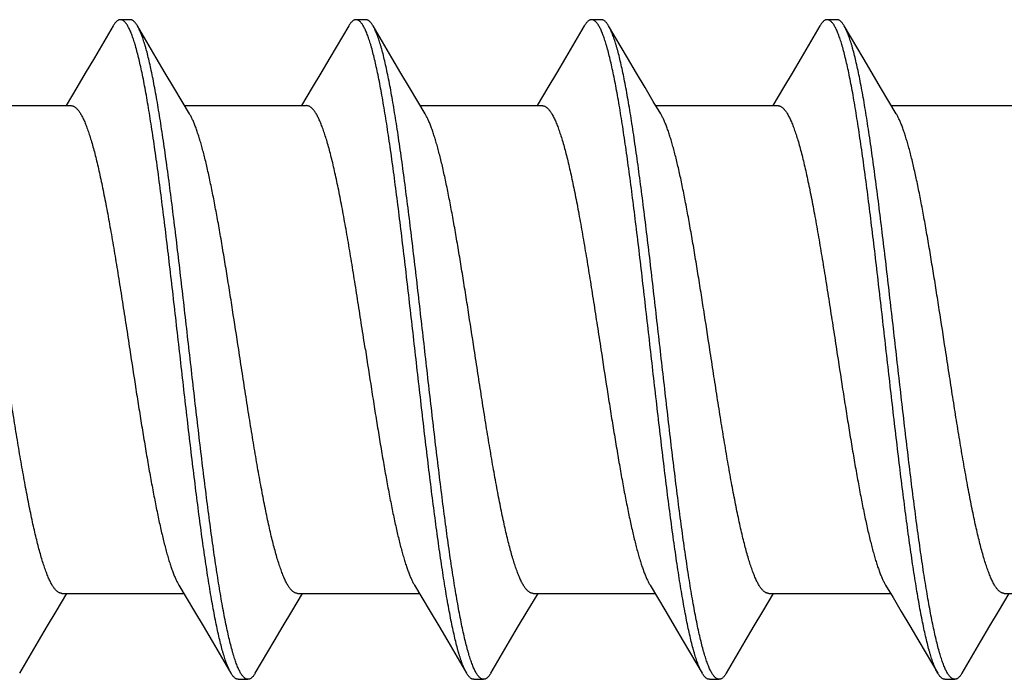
# Model space of a CAD drawing. Header units: feet. Extents: x -114 to 1432, y 355 to 669.
# Tile 88 of 195: x 175.556 to 176.123, y 485.969 to 486.348. Entities that reach past the tile are written whole.
import ezdxf

# ---------------------------------------------------------------- set-up
doc = ezdxf.new("R2010")
doc.units = ezdxf.units.FT
doc.header["$MEASUREMENT"] = 0
doc.layers.add('-HARDWARE', color=7, linetype='Continuous')

# ---------------------------------------------------------------- blocks, each defined once
blk = doc.blocks.new('2.5IN_LAGSCREW')
at = {"layer": '-HARDWARE', "color": 7}
for p, q in [((1219.80236, 512.07626), (1219.79675, 512.07626)), ((1219.81737, 512.05435), (1219.80656, 512.07268)), ((1219.93795, 512.07626), (1219.93234, 512.07626)), ((1219.95296, 512.05435), (1219.94215, 512.07268)), ((1220.07354, 512.07626), (1220.06792, 512.07626)), ((1220.08855, 512.05435), (1220.07773, 512.07268)), ((1220.20913, 512.07626), (1220.20351, 512.07626)), ((1220.22413, 512.05435), (1220.21332, 512.07268)), ((1219.77158, 512.03719), (1219.76541, 512.02684)), ((1219.90717, 512.03719), (1219.901, 512.02684)), ((1220.04276, 512.03719), (1220.03659, 512.02684)), ((1220.17835, 512.03719), (1220.17218, 512.02684)), ((1219.6981, 512.02684), (1219.76821, 512.02684)), ((1219.83369, 512.02684), (1219.9038, 512.02684)), ((1219.96928, 512.02684), (1220.03939, 512.02684)), ((1220.10487, 512.02684), (1220.17498, 512.02684)), ((1220.24046, 512.02684), (1220.31057, 512.02684)), ((1219.75971, 511.73578), (1219.7659, 511.74617)), ((1219.7631, 511.74617), (1219.83321, 511.74617)), ((1219.8953, 511.73578), (1219.90148, 511.74617)), ((1219.89869, 511.74617), (1219.9688, 511.74617)), ((1220.03089, 511.73578), (1220.03707, 511.74617)), ((1220.03428, 511.74617), (1220.10439, 511.74617)), ((1220.16648, 511.73578), (1220.17266, 511.74617)), ((1220.16987, 511.74617), (1220.23998, 511.74617)), ((1220.30207, 511.73578), (1220.30825, 511.74617)), ((1220.30546, 511.74617), (1220.37557, 511.74617)), ((1219.84951, 511.71869), (1219.86034, 511.70032)), ((1219.9851, 511.71869), (1219.99593, 511.70032)), ((1220.12069, 511.71869), (1220.13152, 511.70032)), ((1220.25628, 511.71869), (1220.26711, 511.70032)), ((1219.86454, 511.69674), (1219.87015, 511.69674)), ((1220.00013, 511.69674), (1220.00574, 511.69674)), ((1220.13572, 511.69674), (1220.14133, 511.69674)), ((1220.27131, 511.69674), (1220.27692, 511.69674))]:
    blk.add_line(p, q, dxfattribs=at)
for points in [[(1219.79255, 512.07268), (1219.78172, 512.05431), (1219.77653, 512.04555), (1219.77158, 512.03719)], [(1219.92814, 512.07268), (1219.91731, 512.05431), (1219.91212, 512.04555), (1219.90717, 512.03719)], [(1220.06373, 512.07268), (1220.0529, 512.05431), (1220.04771, 512.04555), (1220.04276, 512.03719)], [(1220.19932, 512.07268), (1220.18849, 512.05431), (1220.1833, 512.04555), (1220.17835, 512.03719)], [(1219.83651, 512.02211), (1219.83224, 512.02927), (1219.82751, 512.03723), (1219.82255, 512.04558), (1219.81737, 512.05435)], [(1219.9721, 512.02211), (1219.96783, 512.02927), (1219.9631, 512.03723), (1219.95814, 512.04558), (1219.95296, 512.05435)], [(1220.10769, 512.02211), (1220.10341, 512.02927), (1220.09869, 512.03723), (1220.09373, 512.04558), (1220.08855, 512.05435)], [(1220.24328, 512.02211), (1220.239, 512.02927), (1220.23428, 512.03723), (1220.22932, 512.04558), (1220.22413, 512.05435)], [(1219.83039, 511.75089), (1219.83464, 511.74376), (1219.83937, 511.73581), (1219.84433, 511.72745), (1219.84951, 511.71869)], [(1219.96598, 511.75089), (1219.97023, 511.74376), (1219.97496, 511.73581), (1219.97992, 511.72745), (1219.9851, 511.71869)], [(1220.10157, 511.75089), (1220.10582, 511.74376), (1220.11055, 511.73581), (1220.11551, 511.72745), (1220.12069, 511.71869)], [(1220.23716, 511.75089), (1220.24141, 511.74376), (1220.24614, 511.73581), (1220.2511, 511.72745), (1220.25628, 511.71869)], [(1219.73876, 511.70032), (1219.74957, 511.71866), (1219.75476, 511.72742), (1219.75971, 511.73578)], [(1219.87435, 511.70032), (1219.88516, 511.71866), (1219.89034, 511.72742), (1219.8953, 511.73578)], [(1220.00994, 511.70032), (1220.02075, 511.71866), (1220.02593, 511.72742), (1220.03089, 511.73578)], [(1220.14553, 511.70032), (1220.15634, 511.71866), (1220.16152, 511.72742), (1220.16648, 511.73578)], [(1220.28112, 511.70032), (1220.29193, 511.71866), (1220.29711, 511.72742), (1220.30207, 511.73578)]]:
    blk.add_lwpolyline(points, dxfattribs=at)
for points, knots in [([(1219.79675, 512.07626), (1219.79666, 512.07626), (1219.79648, 512.07625), (1219.79622, 512.07621), (1219.79595, 512.07614), (1219.7956, 512.076), (1219.79515, 512.07576), (1219.79462, 512.07536), (1219.79409, 512.07485), (1219.79357, 512.07423), (1219.79305, 512.0735), (1219.79272, 512.07297), (1219.79255, 512.07268)], [0, 0, 0, 0, 0.045699, 0.091916, 0.13915, 0.187871, 0.291339, 0.405275, 0.531794, 0.672418, 0.828233, 1, 1, 1, 1]), ([(1219.86034, 511.70032), (1219.86017, 511.70062), (1219.85983, 511.70124), (1219.85933, 511.70223), (1219.85884, 511.70332), (1219.85834, 511.70451), (1219.85784, 511.70579), (1219.85735, 511.70717), (1219.85685, 511.70865), (1219.85636, 511.71021), (1219.85586, 511.71188), (1219.85518, 511.71427), (1219.85434, 511.7175), (1219.85335, 511.72164), (1219.85236, 511.72612), (1219.85137, 511.73095), (1219.85038, 511.73611), (1219.84939, 511.74159), (1219.84839, 511.74737), (1219.8474, 511.75345), (1219.84641, 511.75981), (1219.84542, 511.76644), (1219.84407, 511.77578), (1219.8424, 511.788), (1219.84043, 511.80328), (1219.83845, 511.81927), (1219.83647, 511.83582), (1219.83449, 511.8528), (1219.83184, 511.87588), (1219.82922, 511.89906), (1219.82657, 511.92212), (1219.8246, 511.93906), (1219.82262, 511.95555), (1219.82064, 511.97147), (1219.81897, 511.98429), (1219.81763, 511.99416), (1219.81664, 512.00124), (1219.81564, 512.00806), (1219.81465, 512.01463), (1219.81366, 512.02093), (1219.81267, 512.02695), (1219.81168, 512.03266), (1219.81069, 512.03807), (1219.8097, 512.04316), (1219.80871, 512.04791), (1219.80772, 512.05232), (1219.80673, 512.05638), (1219.80588, 512.05954), (1219.8052, 512.06188), (1219.80471, 512.0635), (1219.80421, 512.06503), (1219.80372, 512.06646), (1219.80322, 512.0678), (1219.80272, 512.06904), (1219.80223, 512.07018), (1219.80173, 512.07123), (1219.80124, 512.07218), (1219.80074, 512.07303), (1219.80025, 512.07378), (1219.79975, 512.07444), (1219.79925, 512.07499), (1219.79876, 512.07545), (1219.79826, 512.07581), (1219.79776, 512.07607), (1219.79725, 512.07622), (1219.79691, 512.07626), (1219.79675, 512.07626)], [0, 0, 0, 0, 0.002665, 0.005556, 0.008677, 0.012029, 0.015615, 0.019435, 0.023489, 0.027776, 0.032297, 0.037049, 0.047241, 0.05834, 0.070327, 0.083182, 0.09688, 0.111395, 0.126699, 0.142762, 0.159551, 0.177033, 0.195172, 0.233269, 0.273528, 0.315616, 0.359183, 0.403864, 0.449287, 0.540835, 0.586194, 0.630769, 0.674188, 0.716089, 0.756123, 0.775336, 0.793959, 0.811954, 0.829284, 0.845914, 0.86181, 0.87694, 0.891275, 0.904787, 0.917449, 0.92924, 0.940138, 0.950126, 0.954774, 0.959191, 0.963374, 0.967323, 0.971039, 0.97452, 0.977769, 0.980787, 0.983576, 0.986141, 0.988487, 0.990622, 0.992557, 0.994308, 0.995894, 0.997345, 0.998699, 1, 1, 1, 1]), ([(1219.80656, 512.07268), (1219.80639, 512.07297), (1219.80606, 512.0735), (1219.80553, 512.07423), (1219.80501, 512.07485), (1219.80448, 512.07536), (1219.80396, 512.07576), (1219.80351, 512.076), (1219.80315, 512.07614), (1219.80289, 512.07621), (1219.80262, 512.07625), (1219.80245, 512.07626), (1219.80236, 512.07626)], [0, 0, 0, 0, 0.171768, 0.327581, 0.468207, 0.594725, 0.70866, 0.81213, 0.86085, 0.908084, 0.954301, 1, 1, 1, 1]), ([(1219.87015, 511.69674), (1219.86999, 511.69674), (1219.86965, 511.69678), (1219.86914, 511.69694), (1219.86864, 511.69719), (1219.86814, 511.69755), (1219.86764, 511.69801), (1219.86715, 511.69856), (1219.86665, 511.69922), (1219.86616, 511.69997), (1219.86566, 511.70082), (1219.86517, 511.70177), (1219.86467, 511.70282), (1219.86417, 511.70397), (1219.86368, 511.70521), (1219.86318, 511.70654), (1219.86269, 511.70798), (1219.86219, 511.7095), (1219.86169, 511.71112), (1219.86102, 511.71346), (1219.86017, 511.71662), (1219.85918, 511.72068), (1219.85819, 511.72509), (1219.8572, 511.72985), (1219.85621, 511.73493), (1219.85522, 511.74034), (1219.85423, 511.74606), (1219.85324, 511.75207), (1219.85225, 511.75837), (1219.85125, 511.76494), (1219.85026, 511.77177), (1219.84927, 511.77884), (1219.84793, 511.78871), (1219.84626, 511.80154), (1219.84428, 511.81745), (1219.8423, 511.83395), (1219.84032, 511.85089), (1219.83768, 511.87395), (1219.83505, 511.89712), (1219.83241, 511.9202), (1219.83043, 511.93718), (1219.82845, 511.95374), (1219.82647, 511.96972), (1219.8245, 511.985), (1219.82282, 511.99723), (1219.82148, 512.00656), (1219.82049, 512.01319), (1219.8195, 512.01955), (1219.8185, 512.02563), (1219.81751, 512.03141), (1219.81652, 512.03689), (1219.81553, 512.04205), (1219.81454, 512.04688), (1219.81355, 512.05137), (1219.81256, 512.05551), (1219.81172, 512.05873), (1219.81104, 512.06113), (1219.81054, 512.06279), (1219.81005, 512.06436), (1219.80955, 512.06583), (1219.80906, 512.06721), (1219.80856, 512.06849), (1219.80806, 512.06968), (1219.80757, 512.07077), (1219.80707, 512.07177), (1219.80673, 512.07239), (1219.80656, 512.07268)], [0, 0, 0, 0, 0.001301, 0.002655, 0.004106, 0.005692, 0.007443, 0.009378, 0.011513, 0.013859, 0.016424, 0.019213, 0.022231, 0.02548, 0.028961, 0.032677, 0.036626, 0.040809, 0.045226, 0.049874, 0.059862, 0.07076, 0.082551, 0.095213, 0.108725, 0.12306, 0.13819, 0.154086, 0.170716, 0.188046, 0.206041, 0.224664, 0.243877, 0.283911, 0.325812, 0.369231, 0.413806, 0.459165, 0.550713, 0.596136, 0.640817, 0.684384, 0.726472, 0.766731, 0.804828, 0.822967, 0.840449, 0.857238, 0.873301, 0.888605, 0.90312, 0.916818, 0.929673, 0.94166, 0.952759, 0.962951, 0.967703, 0.972224, 0.976511, 0.980565, 0.984385, 0.987971, 0.991323, 0.994444, 0.997335, 1, 1, 1, 1]), ([(1219.93234, 512.07626), (1219.93225, 512.07626), (1219.93207, 512.07625), (1219.93172, 512.07619), (1219.93127, 512.07605), (1219.93074, 512.07576), (1219.93021, 512.07536), (1219.92968, 512.07485), (1219.92916, 512.07423), (1219.92864, 512.0735), (1219.92831, 512.07297), (1219.92814, 512.07268)], [0, 0, 0, 0, 0.045704, 0.091926, 0.187779, 0.29126, 0.405209, 0.53174, 0.672382, 0.828214, 1, 1, 1, 1]), ([(1219.99593, 511.70032), (1219.99576, 511.70062), (1219.99542, 511.70124), (1219.99492, 511.70223), (1219.99442, 511.70332), (1219.99393, 511.70451), (1219.99343, 511.70579), (1219.99294, 511.70717), (1219.99244, 511.70865), (1219.99194, 511.71021), (1219.99145, 511.71188), (1219.99077, 511.71427), (1219.98993, 511.7175), (1219.98894, 511.72164), (1219.98795, 511.72612), (1219.98696, 511.73095), (1219.98597, 511.73611), (1219.98498, 511.74159), (1219.98398, 511.74737), (1219.98299, 511.75345), (1219.982, 511.75981), (1219.98101, 511.76644), (1219.97966, 511.77578), (1219.97799, 511.788), (1219.97601, 511.80328), (1219.97404, 511.81927), (1219.97206, 511.83582), (1219.97008, 511.8528), (1219.96743, 511.87588), (1219.96481, 511.89906), (1219.96216, 511.92212), (1219.96019, 511.93906), (1219.95821, 511.95555), (1219.95623, 511.97147), (1219.95456, 511.98429), (1219.95322, 511.99416), (1219.95223, 512.00124), (1219.95123, 512.00806), (1219.95024, 512.01463), (1219.94925, 512.02093), (1219.94826, 512.02695), (1219.94727, 512.03266), (1219.94628, 512.03807), (1219.94529, 512.04316), (1219.94429, 512.04791), (1219.9433, 512.05232), (1219.94232, 512.05638), (1219.94147, 512.05954), (1219.94079, 512.06188), (1219.9403, 512.0635), (1219.9398, 512.06503), (1219.93931, 512.06646), (1219.93881, 512.0678), (1219.93831, 512.06904), (1219.93782, 512.07018), (1219.93732, 512.07123), (1219.93683, 512.07218), (1219.93633, 512.07303), (1219.93584, 512.07378), (1219.93534, 512.07444), (1219.93484, 512.07499), (1219.93435, 512.07545), (1219.93385, 512.07581), (1219.93335, 512.07607), (1219.93284, 512.07622), (1219.9325, 512.07626), (1219.93234, 512.07626)], [0, 0, 0, 0, 0.002665, 0.005556, 0.008677, 0.012029, 0.015615, 0.019435, 0.023489, 0.027776, 0.032297, 0.037049, 0.047241, 0.05834, 0.070327, 0.083182, 0.09688, 0.111395, 0.126699, 0.142762, 0.159551, 0.177033, 0.195172, 0.233269, 0.273528, 0.315616, 0.359183, 0.403864, 0.449287, 0.540835, 0.586194, 0.630769, 0.674188, 0.716089, 0.756123, 0.775336, 0.793959, 0.811954, 0.829284, 0.845914, 0.86181, 0.87694, 0.891275, 0.904787, 0.917449, 0.92924, 0.940138, 0.950126, 0.954774, 0.959191, 0.963374, 0.967323, 0.971039, 0.97452, 0.977769, 0.980787, 0.983576, 0.986141, 0.988487, 0.990622, 0.992557, 0.994308, 0.995894, 0.997345, 0.998699, 1, 1, 1, 1]), ([(1219.94215, 512.07268), (1219.94198, 512.07297), (1219.94165, 512.0735), (1219.94112, 512.07423), (1219.9406, 512.07485), (1219.94007, 512.07536), (1219.93955, 512.07576), (1219.93902, 512.07605), (1219.93857, 512.07619), (1219.93821, 512.07625), (1219.93804, 512.07626), (1219.93795, 512.07626)], [0, 0, 0, 0, 0.171786, 0.327618, 0.468259, 0.594791, 0.70874, 0.81222, 0.908074, 0.954296, 1, 1, 1, 1]), ([(1220.00574, 511.69674), (1220.00558, 511.69674), (1220.00524, 511.69678), (1220.00473, 511.69694), (1220.00423, 511.69719), (1220.00373, 511.69755), (1220.00323, 511.69801), (1220.00274, 511.69856), (1220.00224, 511.69922), (1220.00175, 511.69997), (1220.00125, 511.70082), (1220.00076, 511.70177), (1220.00026, 511.70282), (1219.99976, 511.70397), (1219.99927, 511.70521), (1219.99877, 511.70654), (1219.99828, 511.70798), (1219.99778, 511.7095), (1219.99728, 511.71112), (1219.99661, 511.71346), (1219.99576, 511.71662), (1219.99477, 511.72068), (1219.99378, 511.72509), (1219.99279, 511.72985), (1219.9918, 511.73493), (1219.99081, 511.74034), (1219.98982, 511.74606), (1219.98883, 511.75207), (1219.98784, 511.75837), (1219.98684, 511.76494), (1219.98585, 511.77177), (1219.98486, 511.77884), (1219.98352, 511.78871), (1219.98185, 511.80154), (1219.97987, 511.81745), (1219.97789, 511.83395), (1219.97591, 511.85089), (1219.97327, 511.87395), (1219.97064, 511.89712), (1219.968, 511.9202), (1219.96602, 511.93718), (1219.96404, 511.95374), (1219.96206, 511.96972), (1219.96009, 511.985), (1219.95841, 511.99723), (1219.95707, 512.00656), (1219.95608, 512.01319), (1219.95509, 512.01955), (1219.95409, 512.02563), (1219.9531, 512.03141), (1219.95211, 512.03689), (1219.95112, 512.04205), (1219.95013, 512.04688), (1219.94914, 512.05137), (1219.94815, 512.05551), (1219.94731, 512.05873), (1219.94663, 512.06113), (1219.94613, 512.06279), (1219.94564, 512.06436), (1219.94514, 512.06583), (1219.94465, 512.06721), (1219.94415, 512.06849), (1219.94365, 512.06968), (1219.94316, 512.07077), (1219.94266, 512.07177), (1219.94232, 512.07239), (1219.94215, 512.07268)], [0, 0, 0, 0, 0.001301, 0.002655, 0.004106, 0.005692, 0.007443, 0.009378, 0.011513, 0.013859, 0.016424, 0.019213, 0.022231, 0.02548, 0.028961, 0.032677, 0.036626, 0.040809, 0.045226, 0.049874, 0.059862, 0.07076, 0.082551, 0.095213, 0.108725, 0.12306, 0.13819, 0.154086, 0.170716, 0.188046, 0.206041, 0.224664, 0.243877, 0.283911, 0.325812, 0.369231, 0.413806, 0.459165, 0.550713, 0.596136, 0.640817, 0.684384, 0.726472, 0.766731, 0.804828, 0.822967, 0.840449, 0.857238, 0.873301, 0.888605, 0.90312, 0.916818, 0.929673, 0.94166, 0.952759, 0.962951, 0.967703, 0.972224, 0.976511, 0.980565, 0.984385, 0.987971, 0.991323, 0.994444, 0.997335, 1, 1, 1, 1]), ([(1220.06792, 512.07626), (1220.06784, 512.07626), (1220.06766, 512.07625), (1220.0674, 512.07621), (1220.06713, 512.07614), (1220.06678, 512.076), (1220.06633, 512.07576), (1220.0658, 512.07536), (1220.06527, 512.07485), (1220.06475, 512.07423), (1220.06423, 512.0735), (1220.06389, 512.07297), (1220.06373, 512.07268)], [0, 0, 0, 0, 0.045699, 0.091915, 0.13915, 0.18787, 0.29134, 0.405275, 0.531793, 0.672418, 0.828231, 1, 1, 1, 1]), ([(1220.13152, 511.70032), (1220.13135, 511.70062), (1220.13101, 511.70124), (1220.13051, 511.70223), (1220.13001, 511.70332), (1220.12952, 511.70451), (1220.12902, 511.70579), (1220.12853, 511.70717), (1220.12803, 511.70865), (1220.12753, 511.71021), (1220.12704, 511.71188), (1220.12636, 511.71427), (1220.12552, 511.7175), (1220.12453, 511.72164), (1220.12354, 511.72612), (1220.12255, 511.73095), (1220.12156, 511.73611), (1220.12057, 511.74159), (1220.11957, 511.74737), (1220.11858, 511.75345), (1220.11759, 511.75981), (1220.1166, 511.76644), (1220.11525, 511.77578), (1220.11358, 511.788), (1220.1116, 511.80328), (1220.10963, 511.81927), (1220.10765, 511.83582), (1220.10567, 511.8528), (1220.10302, 511.87588), (1220.1004, 511.89906), (1220.09775, 511.92212), (1220.09577, 511.93906), (1220.0938, 511.95555), (1220.09182, 511.97147), (1220.09015, 511.98429), (1220.08881, 511.99416), (1220.08782, 512.00124), (1220.08682, 512.00806), (1220.08583, 512.01463), (1220.08484, 512.02093), (1220.08385, 512.02695), (1220.08286, 512.03266), (1220.08187, 512.03807), (1220.08088, 512.04316), (1220.07988, 512.04791), (1220.07889, 512.05232), (1220.0779, 512.05638), (1220.07706, 512.05954), (1220.07638, 512.06188), (1220.07589, 512.0635), (1220.07539, 512.06503), (1220.0749, 512.06646), (1220.0744, 512.0678), (1220.0739, 512.06904), (1220.07341, 512.07018), (1220.07291, 512.07123), (1220.07242, 512.07218), (1220.07192, 512.07303), (1220.07143, 512.07378), (1220.07093, 512.07444), (1220.07043, 512.07499), (1220.06994, 512.07545), (1220.06944, 512.07581), (1220.06894, 512.07607), (1220.06843, 512.07622), (1220.06809, 512.07626), (1220.06792, 512.07626)], [0, 0, 0, 0, 0.002665, 0.005556, 0.008677, 0.012029, 0.015615, 0.019435, 0.023489, 0.027776, 0.032297, 0.037049, 0.047241, 0.05834, 0.070327, 0.083182, 0.09688, 0.111395, 0.126699, 0.142762, 0.159551, 0.177033, 0.195172, 0.233269, 0.273528, 0.315616, 0.359183, 0.403864, 0.449287, 0.540835, 0.586194, 0.630769, 0.674188, 0.716089, 0.756123, 0.775336, 0.793959, 0.811954, 0.829284, 0.845914, 0.86181, 0.87694, 0.891275, 0.904787, 0.917449, 0.92924, 0.940138, 0.950126, 0.954774, 0.959191, 0.963374, 0.967323, 0.971039, 0.97452, 0.977769, 0.980787, 0.983576, 0.986141, 0.988487, 0.990622, 0.992557, 0.994308, 0.995894, 0.997345, 0.998699, 1, 1, 1, 1]), ([(1220.07773, 512.07268), (1220.07757, 512.07297), (1220.07724, 512.0735), (1220.07671, 512.07423), (1220.07619, 512.07485), (1220.07566, 512.07536), (1220.07514, 512.07576), (1220.07469, 512.076), (1220.07433, 512.07614), (1220.07407, 512.07621), (1220.0738, 512.07625), (1220.07363, 512.07626), (1220.07354, 512.07626)], [0, 0, 0, 0, 0.171767, 0.327582, 0.468206, 0.594725, 0.708661, 0.812129, 0.86085, 0.908085, 0.954301, 1, 1, 1, 1]), ([(1220.14133, 511.69674), (1220.14117, 511.69674), (1220.14083, 511.69678), (1220.14032, 511.69694), (1220.13982, 511.69719), (1220.13932, 511.69755), (1220.13882, 511.69801), (1220.13833, 511.69856), (1220.13783, 511.69922), (1220.13734, 511.69997), (1220.13684, 511.70082), (1220.13634, 511.70177), (1220.13585, 511.70282), (1220.13535, 511.70397), (1220.13486, 511.70521), (1220.13436, 511.70654), (1220.13387, 511.70798), (1220.13337, 511.7095), (1220.13287, 511.71112), (1220.1322, 511.71346), (1220.13135, 511.71662), (1220.13036, 511.72068), (1220.12937, 511.72509), (1220.12838, 511.72985), (1220.12739, 511.73493), (1220.1264, 511.74034), (1220.12541, 511.74606), (1220.12442, 511.75207), (1220.12343, 511.75837), (1220.12243, 511.76494), (1220.12144, 511.77177), (1220.12045, 511.77884), (1220.11911, 511.78871), (1220.11744, 511.80154), (1220.11546, 511.81745), (1220.11348, 511.83395), (1220.1115, 511.85089), (1220.10886, 511.87395), (1220.10623, 511.89712), (1220.10359, 511.9202), (1220.10161, 511.93718), (1220.09963, 511.95374), (1220.09765, 511.96972), (1220.09568, 511.985), (1220.094, 511.99723), (1220.09266, 512.00656), (1220.09167, 512.01319), (1220.09068, 512.01955), (1220.08968, 512.02563), (1220.08869, 512.03141), (1220.0877, 512.03689), (1220.08671, 512.04205), (1220.08572, 512.04688), (1220.08473, 512.05137), (1220.08374, 512.05551), (1220.0829, 512.05873), (1220.08222, 512.06113), (1220.08172, 512.06279), (1220.08123, 512.06436), (1220.08073, 512.06583), (1220.08023, 512.06721), (1220.07974, 512.06849), (1220.07924, 512.06968), (1220.07875, 512.07077), (1220.07825, 512.07177), (1220.07791, 512.07239), (1220.07773, 512.07268)], [0, 0, 0, 0, 0.001301, 0.002655, 0.004106, 0.005692, 0.007443, 0.009378, 0.011513, 0.013859, 0.016424, 0.019213, 0.022231, 0.02548, 0.028961, 0.032677, 0.036626, 0.040809, 0.045226, 0.049874, 0.059862, 0.07076, 0.082551, 0.095213, 0.108725, 0.12306, 0.13819, 0.154086, 0.170716, 0.188046, 0.206041, 0.224664, 0.243877, 0.283911, 0.325812, 0.369231, 0.413806, 0.459165, 0.550713, 0.596136, 0.640817, 0.684384, 0.726472, 0.766731, 0.804828, 0.822967, 0.840449, 0.857238, 0.873301, 0.888605, 0.90312, 0.916818, 0.929673, 0.94166, 0.952759, 0.962951, 0.967703, 0.972224, 0.976511, 0.980565, 0.984385, 0.987971, 0.991323, 0.994444, 0.997335, 1, 1, 1, 1]), ([(1220.20351, 512.07626), (1220.20343, 512.07626), (1220.20325, 512.07625), (1220.20299, 512.07621), (1220.20272, 512.07614), (1220.20236, 512.076), (1220.20191, 512.07576), (1220.20139, 512.07536), (1220.20086, 512.07485), (1220.20034, 512.07423), (1220.19982, 512.0735), (1220.19948, 512.07297), (1220.19932, 512.07268)], [0, 0, 0, 0, 0.045699, 0.091915, 0.13915, 0.187871, 0.29134, 0.405275, 0.531794, 0.672418, 0.828232, 1, 1, 1, 1]), ([(1220.26711, 511.70032), (1220.26694, 511.70062), (1220.26659, 511.70124), (1220.2661, 511.70223), (1220.2656, 511.70332), (1220.26511, 511.70451), (1220.26461, 511.70579), (1220.26412, 511.70717), (1220.26362, 511.70865), (1220.26312, 511.71021), (1220.26263, 511.71188), (1220.26195, 511.71427), (1220.26111, 511.7175), (1220.26012, 511.72164), (1220.25913, 511.72612), (1220.25814, 511.73095), (1220.25715, 511.73611), (1220.25615, 511.74159), (1220.25516, 511.74737), (1220.25417, 511.75345), (1220.25318, 511.75981), (1220.25219, 511.76644), (1220.25084, 511.77578), (1220.24917, 511.788), (1220.24719, 511.80328), (1220.24522, 511.81927), (1220.24324, 511.83582), (1220.24126, 511.8528), (1220.23861, 511.87588), (1220.23599, 511.89906), (1220.23334, 511.92212), (1220.23136, 511.93906), (1220.22939, 511.95555), (1220.22741, 511.97147), (1220.22574, 511.98429), (1220.2244, 511.99416), (1220.22341, 512.00124), (1220.22241, 512.00806), (1220.22142, 512.01463), (1220.22043, 512.02093), (1220.21944, 512.02695), (1220.21845, 512.03266), (1220.21746, 512.03807), (1220.21646, 512.04316), (1220.21547, 512.04791), (1220.21448, 512.05232), (1220.21349, 512.05638), (1220.21265, 512.05954), (1220.21197, 512.06188), (1220.21148, 512.0635), (1220.21098, 512.06503), (1220.21049, 512.06646), (1220.20999, 512.0678), (1220.20949, 512.06904), (1220.209, 512.07018), (1220.2085, 512.07123), (1220.20801, 512.07218), (1220.20751, 512.07303), (1220.20702, 512.07378), (1220.20652, 512.07444), (1220.20602, 512.07499), (1220.20553, 512.07545), (1220.20503, 512.07581), (1220.20453, 512.07607), (1220.20402, 512.07622), (1220.20368, 512.07626), (1220.20351, 512.07626)], [0, 0, 0, 0, 0.002665, 0.005556, 0.008677, 0.012029, 0.015615, 0.019435, 0.023489, 0.027776, 0.032297, 0.037049, 0.047241, 0.05834, 0.070327, 0.083182, 0.09688, 0.111395, 0.126699, 0.142762, 0.159551, 0.177033, 0.195172, 0.233269, 0.273528, 0.315616, 0.359183, 0.403864, 0.449287, 0.540835, 0.586194, 0.630769, 0.674188, 0.716089, 0.756123, 0.775336, 0.793959, 0.811954, 0.829284, 0.845914, 0.86181, 0.87694, 0.891275, 0.904787, 0.917449, 0.92924, 0.940138, 0.950126, 0.954774, 0.959191, 0.963374, 0.967323, 0.971039, 0.97452, 0.977769, 0.980787, 0.983576, 0.986141, 0.988487, 0.990622, 0.992557, 0.994308, 0.995894, 0.997345, 0.998699, 1, 1, 1, 1]), ([(1220.21332, 512.07268), (1220.21316, 512.07297), (1220.21283, 512.0735), (1220.2123, 512.07423), (1220.21178, 512.07485), (1220.21125, 512.07536), (1220.21073, 512.07576), (1220.21028, 512.076), (1220.20992, 512.07614), (1220.20966, 512.07621), (1220.20939, 512.07625), (1220.20922, 512.07626), (1220.20913, 512.07626)], [0, 0, 0, 0, 0.171768, 0.327582, 0.468207, 0.594726, 0.70866, 0.81213, 0.86085, 0.908085, 0.954301, 1, 1, 1, 1]), ([(1220.27692, 511.69674), (1220.27676, 511.69674), (1220.27642, 511.69678), (1220.27591, 511.69694), (1220.27541, 511.69719), (1220.27491, 511.69755), (1220.27441, 511.69801), (1220.27392, 511.69856), (1220.27342, 511.69922), (1220.27293, 511.69997), (1220.27243, 511.70082), (1220.27193, 511.70177), (1220.27144, 511.70282), (1220.27094, 511.70397), (1220.27045, 511.70521), (1220.26995, 511.70654), (1220.26946, 511.70798), (1220.26896, 511.7095), (1220.26846, 511.71112), (1220.26779, 511.71346), (1220.26694, 511.71662), (1220.26595, 511.72068), (1220.26496, 511.72509), (1220.26397, 511.72985), (1220.26298, 511.73493), (1220.26199, 511.74034), (1220.261, 511.74606), (1220.26001, 511.75207), (1220.25901, 511.75837), (1220.25802, 511.76494), (1220.25703, 511.77177), (1220.25604, 511.77884), (1220.2547, 511.78871), (1220.25303, 511.80154), (1220.25105, 511.81745), (1220.24907, 511.83395), (1220.24709, 511.85089), (1220.24445, 511.87395), (1220.24182, 511.89712), (1220.23918, 511.9202), (1220.2372, 511.93718), (1220.23522, 511.95374), (1220.23324, 511.96972), (1220.23127, 511.985), (1220.22959, 511.99723), (1220.22825, 512.00656), (1220.22726, 512.01319), (1220.22626, 512.01955), (1220.22527, 512.02563), (1220.22428, 512.03141), (1220.22329, 512.03689), (1220.2223, 512.04205), (1220.22131, 512.04688), (1220.22032, 512.05137), (1220.21933, 512.05551), (1220.21849, 512.05873), (1220.21781, 512.06113), (1220.21731, 512.06279), (1220.21682, 512.06436), (1220.21632, 512.06583), (1220.21582, 512.06721), (1220.21533, 512.06849), (1220.21483, 512.06968), (1220.21434, 512.07077), (1220.21384, 512.07177), (1220.2135, 512.07239), (1220.21332, 512.07268)], [0, 0, 0, 0, 0.001301, 0.002655, 0.004106, 0.005692, 0.007443, 0.009378, 0.011513, 0.013859, 0.016424, 0.019213, 0.022231, 0.02548, 0.028961, 0.032677, 0.036626, 0.040809, 0.045226, 0.049874, 0.059862, 0.07076, 0.082551, 0.095213, 0.108725, 0.12306, 0.13819, 0.154086, 0.170716, 0.188046, 0.206041, 0.224664, 0.243877, 0.283911, 0.325812, 0.369231, 0.413806, 0.459165, 0.550713, 0.596136, 0.640817, 0.684384, 0.726472, 0.766731, 0.804828, 0.822967, 0.840449, 0.857238, 0.873301, 0.888605, 0.90312, 0.916818, 0.929673, 0.94166, 0.952759, 0.962951, 0.967703, 0.972224, 0.976511, 0.980565, 0.984385, 0.987971, 0.991323, 0.994444, 0.997335, 1, 1, 1, 1]), ([(1219.76821, 512.02684), (1219.76839, 512.02684), (1219.76875, 512.02681), (1219.76928, 512.02668), (1219.76982, 512.02646), (1219.77035, 512.02616), (1219.77088, 512.02578), (1219.77141, 512.02531), (1219.77194, 512.02476), (1219.77247, 512.02413), (1219.773, 512.02341), (1219.77353, 512.02262), (1219.77406, 512.02174), (1219.77458, 512.02078), (1219.77511, 512.01973), (1219.77564, 512.01861), (1219.77617, 512.01741), (1219.7767, 512.01613), (1219.77723, 512.01478), (1219.77795, 512.01282), (1219.77885, 512.01018), (1219.7799, 512.00679), (1219.78096, 512.0031), (1219.78202, 511.99914), (1219.78307, 511.9949), (1219.78413, 511.99041), (1219.78518, 511.98566), (1219.78624, 511.98067), (1219.7873, 511.97546), (1219.78836, 511.97004), (1219.78941, 511.96441), (1219.79047, 511.95859), (1219.7919, 511.95051), (1219.79368, 511.94004), (1219.79578, 511.92711), (1219.79789, 511.91379), (1219.8, 511.90021), (1219.8014, 511.89109), (1219.80211, 511.8865)], [0, 0, 0, 0, 0.003625, 0.007342, 0.011232, 0.015371, 0.019817, 0.02462, 0.029816, 0.035434, 0.041496, 0.048019, 0.055015, 0.062492, 0.070456, 0.078913, 0.087863, 0.097308, 0.107248, 0.117681, 0.140014, 0.164281, 0.190444, 0.218455, 0.24826, 0.279799, 0.313003, 0.347801, 0.384116, 0.421866, 0.460966, 0.501325, 0.542853, 0.629022, 0.718672, 0.810966, 0.905036, 1, 1, 1, 1]), ([(1219.9377, 511.8865), (1219.93699, 511.89109), (1219.93559, 511.90021), (1219.93348, 511.91379), (1219.93137, 511.92711), (1219.92927, 511.94004), (1219.92749, 511.95051), (1219.92606, 511.95859), (1219.925, 511.96441), (1219.92395, 511.97004), (1219.92289, 511.97546), (1219.92183, 511.98067), (1219.92077, 511.98566), (1219.91972, 511.99041), (1219.91866, 511.9949), (1219.9176, 511.99914), (1219.91655, 512.0031), (1219.91549, 512.00679), (1219.91444, 512.01018), (1219.91354, 512.01282), (1219.91282, 512.01478), (1219.91229, 512.01613), (1219.91176, 512.01741), (1219.91123, 512.01861), (1219.9107, 512.01973), (1219.91017, 512.02078), (1219.90964, 512.02174), (1219.90912, 512.02262), (1219.90859, 512.02341), (1219.90806, 512.02413), (1219.90753, 512.02476), (1219.907, 512.02531), (1219.90647, 512.02578), (1219.90594, 512.02616), (1219.90541, 512.02646), (1219.90487, 512.02668), (1219.90434, 512.02681), (1219.90398, 512.02684), (1219.9038, 512.02684)], [0, 0, 0, 0, 0.094964, 0.189034, 0.281328, 0.370978, 0.457147, 0.498675, 0.539034, 0.578134, 0.615884, 0.652199, 0.686997, 0.720201, 0.75174, 0.781545, 0.809556, 0.835719, 0.859986, 0.882319, 0.892752, 0.902692, 0.912137, 0.921087, 0.929544, 0.937508, 0.944985, 0.951981, 0.958504, 0.964566, 0.970184, 0.97538, 0.980183, 0.984629, 0.988768, 0.992658, 0.996375, 1, 1, 1, 1]), ([(1220.03939, 512.02684), (1220.03957, 512.02684), (1220.03993, 512.02681), (1220.04046, 512.02668), (1220.041, 512.02646), (1220.04153, 512.02616), (1220.04206, 512.02578), (1220.04259, 512.02531), (1220.04312, 512.02476), (1220.04365, 512.02413), (1220.04418, 512.02341), (1220.04471, 512.02262), (1220.04523, 512.02174), (1220.04576, 512.02078), (1220.04629, 512.01973), (1220.04682, 512.01861), (1220.04735, 512.01741), (1220.04788, 512.01613), (1220.04841, 512.01478), (1220.04913, 512.01282), (1220.05003, 512.01018), (1220.05108, 512.00679), (1220.05214, 512.0031), (1220.05319, 511.99914), (1220.05425, 511.9949), (1220.05531, 511.99041), (1220.05636, 511.98566), (1220.05742, 511.98067), (1220.05848, 511.97546), (1220.05954, 511.97004), (1220.06059, 511.96441), (1220.06165, 511.95859), (1220.06308, 511.95051), (1220.06486, 511.94004), (1220.06696, 511.92711), (1220.06907, 511.91379), (1220.07118, 511.90021), (1220.07258, 511.89109), (1220.07329, 511.8865)], [0, 0, 0, 0, 0.003625, 0.007342, 0.011232, 0.015371, 0.019817, 0.02462, 0.029816, 0.035434, 0.041496, 0.048019, 0.055015, 0.062492, 0.070456, 0.078913, 0.087863, 0.097308, 0.107248, 0.117681, 0.140014, 0.164281, 0.190444, 0.218455, 0.24826, 0.279799, 0.313003, 0.347801, 0.384116, 0.421866, 0.460965, 0.501325, 0.542853, 0.629022, 0.718672, 0.810966, 0.905036, 1, 1, 1, 1]), ([(1220.17498, 512.02684), (1220.17516, 512.02684), (1220.17552, 512.02681), (1220.17605, 512.02668), (1220.17659, 512.02646), (1220.17712, 512.02616), (1220.17765, 512.02578), (1220.17818, 512.02531), (1220.17871, 512.02476), (1220.17924, 512.02413), (1220.17977, 512.02341), (1220.1803, 512.02262), (1220.18082, 512.02174), (1220.18135, 512.02078), (1220.18188, 512.01973), (1220.18241, 512.01861), (1220.18294, 512.01741), (1220.18347, 512.01613), (1220.184, 512.01478), (1220.18472, 512.01282), (1220.18562, 512.01018), (1220.18667, 512.00679), (1220.18773, 512.0031), (1220.18878, 511.99914), (1220.18984, 511.9949), (1220.1909, 511.99041), (1220.19195, 511.98566), (1220.19301, 511.98067), (1220.19407, 511.97546), (1220.19513, 511.97004), (1220.19618, 511.96441), (1220.19724, 511.95859), (1220.19867, 511.95051), (1220.20044, 511.94004), (1220.20255, 511.92711), (1220.20466, 511.91379), (1220.20677, 511.90021), (1220.20817, 511.89109), (1220.20888, 511.8865)], [0, 0, 0, 0, 0.003625, 0.007342, 0.011232, 0.015371, 0.019817, 0.02462, 0.029816, 0.035434, 0.041496, 0.048019, 0.055015, 0.062492, 0.070456, 0.078913, 0.087863, 0.097308, 0.107248, 0.117681, 0.140014, 0.164281, 0.190444, 0.218455, 0.24826, 0.279799, 0.313003, 0.347801, 0.384116, 0.421866, 0.460965, 0.501325, 0.542853, 0.629022, 0.718672, 0.810966, 0.905036, 1, 1, 1, 1]), ([(1219.86479, 511.8865), (1219.86362, 511.89413), (1219.86187, 511.90551), (1219.85951, 511.92057), (1219.85774, 511.93156), (1219.85598, 511.94226), (1219.85422, 511.95258), (1219.85246, 511.96246), (1219.8507, 511.97183), (1219.84921, 511.97929), (1219.84802, 511.98496), (1219.84713, 511.98896), (1219.84625, 511.9928), (1219.84537, 511.99646), (1219.84449, 511.99993), (1219.84361, 512.00322), (1219.84272, 512.0063), (1219.84184, 512.00919), (1219.84096, 512.01187), (1219.84008, 512.01435), (1219.8392, 512.0166), (1219.83832, 512.01864), (1219.83744, 512.02047), (1219.83682, 512.02159), (1219.83651, 512.02211)], [0, 0, 0, 0, 0.166713, 0.248705, 0.329069, 0.407282, 0.482834, 0.555238, 0.624027, 0.688765, 0.719486, 0.749045, 0.777396, 0.804498, 0.830311, 0.854798, 0.877927, 0.899668, 0.919997, 0.938894, 0.956344, 0.972342, 0.986889, 1, 1, 1, 1]), ([(1220.00038, 511.8865), (1219.99921, 511.89413), (1219.99746, 511.90551), (1219.99509, 511.92057), (1219.99333, 511.93156), (1219.99157, 511.94226), (1219.98981, 511.95258), (1219.98805, 511.96246), (1219.98629, 511.97183), (1219.9848, 511.97929), (1219.98361, 511.98496), (1219.98272, 511.98896), (1219.98184, 511.9928), (1219.98096, 511.99646), (1219.98008, 511.99993), (1219.97919, 512.00322), (1219.97831, 512.0063), (1219.97743, 512.00919), (1219.97655, 512.01187), (1219.97567, 512.01435), (1219.97479, 512.0166), (1219.97391, 512.01864), (1219.97303, 512.02047), (1219.97241, 512.02159), (1219.9721, 512.02211)], [0, 0, 0, 0, 0.166713, 0.248705, 0.329069, 0.407282, 0.482834, 0.555238, 0.624027, 0.688765, 0.719486, 0.749045, 0.777396, 0.804498, 0.830311, 0.854798, 0.877927, 0.899668, 0.919997, 0.938894, 0.956344, 0.972342, 0.986889, 1, 1, 1, 1]), ([(1220.13597, 511.8865), (1220.1348, 511.89413), (1220.13305, 511.90551), (1220.13068, 511.92057), (1220.12892, 511.93156), (1220.12716, 511.94226), (1220.1254, 511.95258), (1220.12364, 511.96246), (1220.12188, 511.97183), (1220.12039, 511.97929), (1220.1192, 511.98496), (1220.11831, 511.98896), (1220.11743, 511.9928), (1220.11655, 511.99646), (1220.11567, 511.99993), (1220.11478, 512.00322), (1220.1139, 512.0063), (1220.11302, 512.00919), (1220.11214, 512.01187), (1220.11126, 512.01435), (1220.11038, 512.0166), (1220.1095, 512.01864), (1220.10862, 512.02047), (1220.108, 512.02159), (1220.10769, 512.02211)], [0, 0, 0, 0, 0.166713, 0.248705, 0.329069, 0.407282, 0.482834, 0.555238, 0.624027, 0.688765, 0.719486, 0.749045, 0.777396, 0.804498, 0.830311, 0.854798, 0.877927, 0.899668, 0.919997, 0.938894, 0.956344, 0.972342, 0.986889, 1, 1, 1, 1]), ([(1220.27156, 511.8865), (1220.27039, 511.89413), (1220.26864, 511.90551), (1220.26627, 511.92057), (1220.26451, 511.93156), (1220.26275, 511.94226), (1220.26099, 511.95258), (1220.25923, 511.96246), (1220.25747, 511.97183), (1220.25598, 511.97929), (1220.25478, 511.98496), (1220.2539, 511.98896), (1220.25302, 511.9928), (1220.25214, 511.99646), (1220.25126, 511.99993), (1220.25037, 512.00322), (1220.24949, 512.0063), (1220.24861, 512.00919), (1220.24773, 512.01187), (1220.24685, 512.01435), (1220.24597, 512.0166), (1220.24509, 512.01864), (1220.24421, 512.02047), (1220.24359, 512.02159), (1220.24328, 512.02211)], [0, 0, 0, 0, 0.166713, 0.248705, 0.329069, 0.407282, 0.482834, 0.555238, 0.624027, 0.688765, 0.719486, 0.749045, 0.777396, 0.804498, 0.830311, 0.854798, 0.877927, 0.899668, 0.919997, 0.938894, 0.956344, 0.972342, 0.986889, 1, 1, 1, 1]), ([(1219.7631, 511.74617), (1219.76292, 511.74617), (1219.76256, 511.7462), (1219.76203, 511.74633), (1219.76149, 511.74654), (1219.76096, 511.74684), (1219.76043, 511.74722), (1219.7599, 511.74769), (1219.75937, 511.74824), (1219.75884, 511.74887), (1219.75831, 511.74959), (1219.75778, 511.75039), (1219.75725, 511.75127), (1219.75673, 511.75223), (1219.7562, 511.75327), (1219.75567, 511.75439), (1219.75514, 511.75559), (1219.75461, 511.75687), (1219.75408, 511.75823), (1219.75336, 511.76018), (1219.75246, 511.76282), (1219.75141, 511.76622), (1219.75035, 511.7699), (1219.74929, 511.77387), (1219.74824, 511.7781), (1219.74718, 511.7826), (1219.74612, 511.78734), (1219.74507, 511.79233), (1219.74401, 511.79754), (1219.74295, 511.80297), (1219.7419, 511.8086), (1219.74084, 511.81441), (1219.73941, 511.82249), (1219.73763, 511.83296), (1219.73553, 511.84589), (1219.73342, 511.85921), (1219.73131, 511.87279), (1219.72991, 511.88192), (1219.7292, 511.8865)], [0, 0, 0, 0, 0.003625, 0.007342, 0.011232, 0.015371, 0.019817, 0.02462, 0.029816, 0.035434, 0.041496, 0.048019, 0.055015, 0.062492, 0.070456, 0.078913, 0.087863, 0.097308, 0.107248, 0.117681, 0.140014, 0.164281, 0.190444, 0.218455, 0.24826, 0.279799, 0.313003, 0.347801, 0.384116, 0.421866, 0.460966, 0.501325, 0.542853, 0.629022, 0.718672, 0.810966, 0.905036, 1, 1, 1, 1]), ([(1219.80211, 511.8865), (1219.80328, 511.87887), (1219.80503, 511.86749), (1219.80739, 511.85244), (1219.80916, 511.84144), (1219.81092, 511.83074), (1219.81268, 511.82042), (1219.81444, 511.81054), (1219.8162, 511.80117), (1219.81769, 511.79371), (1219.81888, 511.78805), (1219.81977, 511.78404), (1219.82065, 511.7802), (1219.82153, 511.77655), (1219.82241, 511.77307), (1219.82329, 511.76979), (1219.82418, 511.7667), (1219.82506, 511.76381), (1219.82594, 511.76113), (1219.82682, 511.75866), (1219.8277, 511.7564), (1219.82858, 511.75436), (1219.82946, 511.75254), (1219.83008, 511.75141), (1219.83039, 511.75089)], [0, 0, 0, 0, 0.166713, 0.248705, 0.329069, 0.407282, 0.482834, 0.555238, 0.624027, 0.688765, 0.719486, 0.749045, 0.777396, 0.804498, 0.830311, 0.854798, 0.877927, 0.899668, 0.919997, 0.938894, 0.956344, 0.972342, 0.986889, 1, 1, 1, 1]), ([(1219.89869, 511.74617), (1219.89851, 511.74617), (1219.89815, 511.7462), (1219.89762, 511.74633), (1219.89708, 511.74654), (1219.89655, 511.74684), (1219.89602, 511.74722), (1219.89549, 511.74769), (1219.89496, 511.74824), (1219.89443, 511.74887), (1219.8939, 511.74959), (1219.89337, 511.75039), (1219.89284, 511.75127), (1219.89232, 511.75223), (1219.89179, 511.75327), (1219.89126, 511.75439), (1219.89073, 511.75559), (1219.8902, 511.75687), (1219.88967, 511.75823), (1219.88895, 511.76018), (1219.88805, 511.76282), (1219.887, 511.76622), (1219.88594, 511.7699), (1219.88488, 511.77387), (1219.88383, 511.7781), (1219.88277, 511.7826), (1219.88171, 511.78734), (1219.88066, 511.79233), (1219.8796, 511.79754), (1219.87854, 511.80297), (1219.87749, 511.8086), (1219.87643, 511.81441), (1219.875, 511.82249), (1219.87322, 511.83296), (1219.87112, 511.84589), (1219.86901, 511.85921), (1219.8669, 511.87279), (1219.8655, 511.88192), (1219.86479, 511.8865)], [0, 0, 0, 0, 0.003625, 0.007342, 0.011232, 0.015371, 0.019817, 0.02462, 0.029816, 0.035434, 0.041496, 0.048019, 0.055015, 0.062492, 0.070456, 0.078913, 0.087863, 0.097308, 0.107248, 0.117681, 0.140014, 0.164281, 0.190444, 0.218455, 0.24826, 0.279799, 0.313003, 0.347801, 0.384116, 0.421866, 0.460966, 0.501325, 0.542853, 0.629022, 0.718672, 0.810966, 0.905036, 1, 1, 1, 1]), ([(1219.9377, 511.8865), (1219.93887, 511.87887), (1219.94062, 511.86749), (1219.94298, 511.85244), (1219.94474, 511.84144), (1219.94651, 511.83074), (1219.94827, 511.82042), (1219.95003, 511.81054), (1219.95179, 511.80117), (1219.95328, 511.79371), (1219.95447, 511.78805), (1219.95536, 511.78404), (1219.95624, 511.7802), (1219.95712, 511.77655), (1219.958, 511.77307), (1219.95888, 511.76979), (1219.95977, 511.7667), (1219.96065, 511.76381), (1219.96153, 511.76113), (1219.96241, 511.75866), (1219.96329, 511.7564), (1219.96417, 511.75436), (1219.96505, 511.75254), (1219.96567, 511.75141), (1219.96598, 511.75089)], [0, 0, 0, 0, 0.166713, 0.248705, 0.329069, 0.407282, 0.482834, 0.555238, 0.624027, 0.688765, 0.719486, 0.749045, 0.777396, 0.804498, 0.830311, 0.854798, 0.877927, 0.899668, 0.919997, 0.938894, 0.956344, 0.972342, 0.986889, 1, 1, 1, 1]), ([(1220.03428, 511.74617), (1220.0341, 511.74617), (1220.03374, 511.7462), (1220.03321, 511.74633), (1220.03267, 511.74654), (1220.03214, 511.74684), (1220.03161, 511.74722), (1220.03108, 511.74769), (1220.03055, 511.74824), (1220.03002, 511.74887), (1220.02949, 511.74959), (1220.02896, 511.75039), (1220.02843, 511.75127), (1220.0279, 511.75223), (1220.02738, 511.75327), (1220.02685, 511.75439), (1220.02632, 511.75559), (1220.02579, 511.75687), (1220.02526, 511.75823), (1220.02454, 511.76018), (1220.02364, 511.76282), (1220.02259, 511.76622), (1220.02153, 511.7699), (1220.02047, 511.77387), (1220.01942, 511.7781), (1220.01836, 511.7826), (1220.0173, 511.78734), (1220.01625, 511.79233), (1220.01519, 511.79754), (1220.01413, 511.80297), (1220.01307, 511.8086), (1220.01202, 511.81441), (1220.01059, 511.82249), (1220.00881, 511.83296), (1220.0067, 511.84589), (1220.0046, 511.85921), (1220.00249, 511.87279), (1220.00108, 511.88192), (1220.00038, 511.8865)], [0, 0, 0, 0, 0.003625, 0.007342, 0.011232, 0.015371, 0.019817, 0.02462, 0.029816, 0.035434, 0.041496, 0.048019, 0.055015, 0.062492, 0.070456, 0.078913, 0.087863, 0.097308, 0.107248, 0.117681, 0.140014, 0.164281, 0.190444, 0.218455, 0.24826, 0.279799, 0.313003, 0.347801, 0.384116, 0.421866, 0.460966, 0.501325, 0.542853, 0.629022, 0.718672, 0.810966, 0.905036, 1, 1, 1, 1]), ([(1220.07329, 511.8865), (1220.07446, 511.87887), (1220.07621, 511.86749), (1220.07857, 511.85244), (1220.08033, 511.84144), (1220.0821, 511.83074), (1220.08386, 511.82042), (1220.08562, 511.81054), (1220.08737, 511.80117), (1220.08886, 511.79371), (1220.09006, 511.78805), (1220.09094, 511.78404), (1220.09183, 511.7802), (1220.09271, 511.77655), (1220.09359, 511.77307), (1220.09447, 511.76979), (1220.09535, 511.7667), (1220.09624, 511.76381), (1220.09712, 511.76113), (1220.098, 511.75866), (1220.09888, 511.7564), (1220.09976, 511.75436), (1220.10064, 511.75254), (1220.10126, 511.75141), (1220.10157, 511.75089)], [0, 0, 0, 0, 0.166713, 0.248705, 0.329069, 0.407282, 0.482834, 0.555238, 0.624027, 0.688765, 0.719486, 0.749045, 0.777396, 0.804498, 0.830311, 0.854798, 0.877927, 0.899668, 0.919997, 0.938894, 0.956344, 0.972342, 0.986889, 1, 1, 1, 1]), ([(1220.16987, 511.74617), (1220.16969, 511.74617), (1220.16933, 511.7462), (1220.1688, 511.74633), (1220.16826, 511.74654), (1220.16773, 511.74684), (1220.1672, 511.74722), (1220.16667, 511.74769), (1220.16614, 511.74824), (1220.16561, 511.74887), (1220.16508, 511.74959), (1220.16455, 511.75039), (1220.16402, 511.75127), (1220.16349, 511.75223), (1220.16297, 511.75327), (1220.16244, 511.75439), (1220.16191, 511.75559), (1220.16138, 511.75687), (1220.16085, 511.75823), (1220.16013, 511.76018), (1220.15923, 511.76282), (1220.15817, 511.76622), (1220.15712, 511.7699), (1220.15606, 511.77387), (1220.15501, 511.7781), (1220.15395, 511.7826), (1220.15289, 511.78734), (1220.15184, 511.79233), (1220.15078, 511.79754), (1220.14972, 511.80297), (1220.14866, 511.8086), (1220.14761, 511.81441), (1220.14618, 511.82249), (1220.1444, 511.83296), (1220.14229, 511.84589), (1220.14019, 511.85921), (1220.13808, 511.87279), (1220.13667, 511.88192), (1220.13597, 511.8865)], [0, 0, 0, 0, 0.003625, 0.007342, 0.011232, 0.015371, 0.019817, 0.02462, 0.029816, 0.035434, 0.041496, 0.048019, 0.055015, 0.062492, 0.070456, 0.078913, 0.087863, 0.097308, 0.107248, 0.117681, 0.140014, 0.164281, 0.190444, 0.218455, 0.24826, 0.279799, 0.313003, 0.347801, 0.384116, 0.421866, 0.460966, 0.501325, 0.542853, 0.629022, 0.718672, 0.810966, 0.905036, 1, 1, 1, 1]), ([(1220.20888, 511.8865), (1220.21005, 511.87887), (1220.2118, 511.86749), (1220.21416, 511.85244), (1220.21592, 511.84144), (1220.21768, 511.83074), (1220.21945, 511.82042), (1220.22121, 511.81054), (1220.22296, 511.80117), (1220.22445, 511.79371), (1220.22565, 511.78805), (1220.22653, 511.78404), (1220.22742, 511.7802), (1220.2283, 511.77655), (1220.22918, 511.77307), (1220.23006, 511.76979), (1220.23094, 511.7667), (1220.23183, 511.76381), (1220.23271, 511.76113), (1220.23359, 511.75866), (1220.23447, 511.7564), (1220.23535, 511.75436), (1220.23623, 511.75254), (1220.23685, 511.75141), (1220.23716, 511.75089)], [0, 0, 0, 0, 0.166713, 0.248705, 0.329069, 0.407282, 0.482834, 0.555238, 0.624027, 0.688765, 0.719486, 0.749045, 0.777396, 0.804498, 0.830311, 0.854798, 0.877927, 0.899668, 0.919997, 0.938894, 0.956344, 0.972342, 0.986889, 1, 1, 1, 1]), ([(1220.30546, 511.74617), (1220.30528, 511.74617), (1220.30492, 511.7462), (1220.30438, 511.74633), (1220.30385, 511.74654), (1220.30332, 511.74684), (1220.30279, 511.74722), (1220.30226, 511.74769), (1220.30173, 511.74824), (1220.3012, 511.74887), (1220.30067, 511.74959), (1220.30014, 511.75039), (1220.29961, 511.75127), (1220.29908, 511.75223), (1220.29856, 511.75327), (1220.29803, 511.75439), (1220.2975, 511.75559), (1220.29697, 511.75687), (1220.29644, 511.75823), (1220.29572, 511.76018), (1220.29482, 511.76282), (1220.29376, 511.76622), (1220.29271, 511.7699), (1220.29165, 511.77387), (1220.2906, 511.7781), (1220.28954, 511.7826), (1220.28848, 511.78734), (1220.28743, 511.79233), (1220.28637, 511.79754), (1220.28531, 511.80297), (1220.28425, 511.8086), (1220.2832, 511.81441), (1220.28177, 511.82249), (1220.27999, 511.83296), (1220.27788, 511.84589), (1220.27578, 511.85921), (1220.27367, 511.87279), (1220.27226, 511.88192), (1220.27156, 511.8865)], [0, 0, 0, 0, 0.003625, 0.007342, 0.011232, 0.015371, 0.019817, 0.02462, 0.029816, 0.035434, 0.041496, 0.048019, 0.055015, 0.062492, 0.070456, 0.078913, 0.087863, 0.097308, 0.107248, 0.117681, 0.140014, 0.164281, 0.190444, 0.218455, 0.24826, 0.279799, 0.313003, 0.347801, 0.384116, 0.421866, 0.460966, 0.501325, 0.542853, 0.629022, 0.718672, 0.810966, 0.905036, 1, 1, 1, 1]), ([(1219.86454, 511.69674), (1219.86445, 511.69674), (1219.86428, 511.69675), (1219.86401, 511.6968), (1219.86375, 511.69687), (1219.86339, 511.697), (1219.86294, 511.69725), (1219.86241, 511.69765), (1219.86189, 511.69816), (1219.86137, 511.69878), (1219.86084, 511.6995), (1219.86051, 511.70004), (1219.86034, 511.70032)], [0, 0, 0, 0, 0.045699, 0.091915, 0.13915, 0.18787, 0.29134, 0.405274, 0.531793, 0.672418, 0.828231, 1, 1, 1, 1]), ([(1219.87435, 511.70032), (1219.87418, 511.70004), (1219.87385, 511.6995), (1219.87333, 511.69878), (1219.8728, 511.69816), (1219.87228, 511.69765), (1219.87175, 511.69725), (1219.8713, 511.697), (1219.87094, 511.69687), (1219.87068, 511.6968), (1219.87042, 511.69675), (1219.87024, 511.69674), (1219.87015, 511.69674)], [0, 0, 0, 0, 0.171768, 0.327582, 0.468206, 0.594725, 0.708661, 0.812129, 0.86085, 0.908085, 0.954301, 1, 1, 1, 1]), ([(1220.00013, 511.69674), (1220.00004, 511.69674), (1219.99987, 511.69675), (1219.9996, 511.6968), (1219.99934, 511.69687), (1219.99898, 511.697), (1219.99853, 511.69725), (1219.998, 511.69765), (1219.99748, 511.69816), (1219.99696, 511.69878), (1219.99643, 511.6995), (1219.9961, 511.70004), (1219.99593, 511.70032)], [0, 0, 0, 0, 0.045699, 0.091915, 0.13915, 0.187871, 0.291339, 0.405275, 0.531794, 0.672418, 0.828233, 1, 1, 1, 1]), ([(1220.00994, 511.70032), (1220.00977, 511.70004), (1220.00944, 511.6995), (1220.00892, 511.69878), (1220.00839, 511.69816), (1220.00787, 511.69765), (1220.00734, 511.69725), (1220.00689, 511.697), (1220.00653, 511.69687), (1220.00627, 511.6968), (1220.00601, 511.69675), (1220.00583, 511.69674), (1220.00574, 511.69674)], [0, 0, 0, 0, 0.171768, 0.327582, 0.468207, 0.594725, 0.70866, 0.81213, 0.86085, 0.908085, 0.954301, 1, 1, 1, 1]), ([(1220.13572, 511.69674), (1220.13563, 511.69674), (1220.13546, 511.69675), (1220.13519, 511.6968), (1220.13493, 511.69687), (1220.13457, 511.697), (1220.13412, 511.69725), (1220.13359, 511.69765), (1220.13307, 511.69816), (1220.13254, 511.69878), (1220.13202, 511.6995), (1220.13169, 511.70004), (1220.13152, 511.70032)], [0, 0, 0, 0, 0.045699, 0.091916, 0.13915, 0.187871, 0.291339, 0.405276, 0.531793, 0.672419, 0.828233, 1, 1, 1, 1]), ([(1220.14553, 511.70032), (1220.14536, 511.70004), (1220.14503, 511.6995), (1220.14451, 511.69878), (1220.14398, 511.69816), (1220.14346, 511.69765), (1220.14293, 511.69725), (1220.1424, 511.69696), (1220.14195, 511.69681), (1220.1416, 511.69675), (1220.14142, 511.69674), (1220.14133, 511.69674)], [0, 0, 0, 0, 0.171786, 0.327618, 0.46826, 0.594791, 0.70874, 0.812221, 0.908074, 0.954296, 1, 1, 1, 1]), ([(1220.27131, 511.69674), (1220.27122, 511.69674), (1220.27105, 511.69675), (1220.27078, 511.6968), (1220.27052, 511.69687), (1220.27016, 511.697), (1220.26971, 511.69725), (1220.26918, 511.69765), (1220.26866, 511.69816), (1220.26813, 511.69878), (1220.26761, 511.6995), (1220.26728, 511.70004), (1220.26711, 511.70032)], [0, 0, 0, 0, 0.045699, 0.091916, 0.13915, 0.18787, 0.29134, 0.405275, 0.531793, 0.672419, 0.828232, 1, 1, 1, 1]), ([(1220.28112, 511.70032), (1220.28095, 511.70004), (1220.28062, 511.6995), (1220.2801, 511.69878), (1220.27957, 511.69816), (1220.27905, 511.69765), (1220.27852, 511.69725), (1220.27807, 511.697), (1220.27771, 511.69687), (1220.27745, 511.6968), (1220.27719, 511.69675), (1220.27701, 511.69674), (1220.27692, 511.69674)], [0, 0, 0, 0, 0.171767, 0.327582, 0.468206, 0.594725, 0.708661, 0.812129, 0.86085, 0.908084, 0.954301, 1, 1, 1, 1])]:
    blk.add_open_spline(points, degree=3, knots=knots, dxfattribs=at)

msp = doc.modelspace()

# ---------------------------------------------------------------- block references
at = {"layer": '-HARDWARE'}
msp.add_blockref('2.5IN_LAGSCREW', (-1044.18232, -25.72811), dxfattribs=at)

doc.saveas('drawing.dxf')
